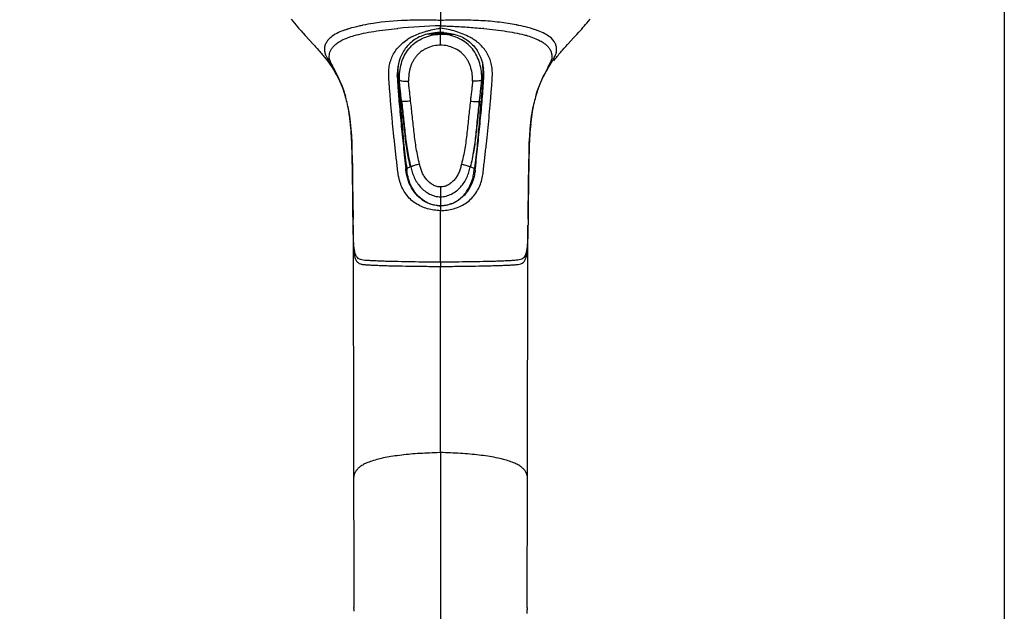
# Model space of a CAD drawing. Header units: millimetres. Extents: x 474 to 890, y 0 to 298.
# Tile 16 of 19: x 729 to 890, y 105 to 202. Entities that reach past the tile are written whole.
import ezdxf

# ---------------------------------------------------------------- set-up
doc = ezdxf.new("R2010")
doc.units = ezdxf.units.MM
doc.header["$LTSCALE"] = 23.1
doc.layers.get('0').update_dxf_attribs({"linetype": 'CONTINUOUS'})
doc.layers.add('20_ALL_FEATURES', color=7, linetype='CONTINUOUS')

msp = doc.modelspace()

# ---------------------------------------------------------------- linework, layer by layer
msp.add_lwpolyline([(474.26, 298.29), (890.02, 298.29), (890.02, -0.5), (474.26, -0.5)], close=True)
at = {"layer": '20_ALL_FEATURES', "color": 7}
for p, q in [((797.76, 204.46), (797.76, 202.18)), ((773.3, 202.36), (773.57, 202.04)), ((773.57, 202.04), (773.84, 201.72)), ((773.84, 201.72), (774.12, 201.38)), ((821.28, 201.25), (821.49, 201.49)), ((821.49, 201.49), (821.68, 201.72)), ((821.68, 201.72), (821.97, 202.06)), ((821.97, 202.06), (822.25, 202.4)), ((774.12, 201.38), (774.32, 201.16)), ((774.32, 201.16), (774.52, 200.93)), ((774.52, 200.93), (774.73, 200.69)), ((774.73, 200.69), (774.94, 200.46)), ((774.94, 200.46), (775.15, 200.22)), ((782.44, 200.72), (782.41, 200.71)), ((790.68, 200.86), (790.77, 200.87)), ((797.76, 199.97), (797.76, 200.19)), ((813.14, 200.7), (813.12, 200.7)), ((813.14, 200.7), (813.12, 200.7)), ((819.59, 199.36), (820.07, 199.89)), ((820.07, 199.89), (820.41, 200.27)), ((820.41, 200.27), (820.64, 200.52)), ((820.64, 200.52), (820.86, 200.77)), ((820.86, 200.77), (821.07, 201.01)), ((821.07, 201.01), (821.28, 201.25)), ((775.59, 199.73), (776.93, 198.28)), ((818.27, 197.93), (818.55, 198.23)), ((818.55, 198.23), (819.59, 199.36)), ((777.32, 197.85), (777.58, 197.56)), ((817.71, 197.3), (817.99, 197.62)), ((817.99, 197.62), (818.27, 197.93)), ((816.23, 195.86), (816.24, 195.87)), ((790.68, 193.58), (790.68, 193.42)), ((790.78, 193.58), (790.79, 193.43)), ((790.78, 193.58), (790.79, 193.43)), ((791.01, 192.49), (790.78, 193.58)), ((804.51, 192.49), (804.74, 193.59)), ((804.74, 193.59), (804.73, 193.45)), ((804.74, 193.59), (804.73, 193.45)), ((804.84, 193.44), (804.84, 193.74)), ((804.84, 193.45), (804.84, 193.44)), ((790.68, 193.1), (790.68, 193.12)), ((804.67, 192.67), (804.64, 192.38)), ((804.68, 192.67), (804.65, 192.37)), ((783.26, 180.83), (783.33, 178.16)), ((783.33, 178.16), (783.37, 175.74)), ((792.03, 178.29), (792.07, 177.93)), ((792.23, 177.83), (792.08, 177.78)), ((792.82, 178.19), (792.23, 177.93)), ((802.7, 178.19), (803.29, 177.93)), ((803.31, 178.02), (803.29, 177.93)), ((803.31, 178.02), (803.29, 177.93)), ((812.15, 175.74), (812.19, 178.16)), ((783.37, 175.74), (783.44, 169.64)), ((812.08, 169.64), (812.15, 175.74)), ((796.05, 172.17), (796.03, 172.14)), ((797.29, 171.89), (797.29, 171.84)), ((797.76, 171.82), (797.76, 171.03)), ((797.76, 162.6), (797.76, 171.03)), ((798.23, 171.84), (798.23, 171.89)), ((799.49, 172.14), (799.46, 172.17)), ((783.44, 169.64), (783.44, 169.73)), ((783.44, 169.59), (783.44, 169.64)), ((783.44, 169.13), (783.44, 169.59)), ((812.09, 170.03), (812.08, 169.64)), ((812.08, 169.64), (812.08, 169.42)), ((783.45, 168.66), (783.46, 163.15)), ((812.06, 166.97), (812.07, 168.66)), ((811.99, 126.18), (812.06, 166.97)), ((783.46, 163.15), (783.58, 106.07)), ((784.01, 163.54), (784.02, 163.53)), ((797.76, 131.43), (797.76, 99.89)), ((811.94, 106.07), (811.99, 126.18)), ((783.58, 106.07), (783.58, 106.07)), ((811.94, 106.07), (811.94, 106.07))]:
    msp.add_line(p, q, dxfattribs=at)
at = {"layer": '20_ALL_FEATURES', "color": 4}
for p, q in [((797.76, 198.11), (797.76, 199.9)), ((791.02, 192.44), (791.01, 192.49)), ((804.5, 192.44), (804.51, 192.49)), ((791.75, 181.95), (791.7, 181.95)), ((803.77, 181.95), (803.89, 181.95)), ((792.89, 178.22), (792.82, 178.19)), ((802.63, 178.22), (802.7, 178.19)), ((797.76, 173.31), (797.76, 171.87)), ((797.76, 131.43), (797.16, 131.41)), ((783.53, 127.07), (783.53, 127.06)), ((811.99, 127.07), (811.99, 127.07))]:
    msp.add_line(p, q, dxfattribs=at)
at = {"layer": '20_ALL_FEATURES', "color": 7}
for points in [[(775.15, 200.22), (775.26, 200.1), (775.59, 199.73)], [(776.93, 198.28), (777.19, 198), (777.32, 197.85)], [(777.58, 197.56), (777.85, 197.25), (777.99, 197.1), (778.12, 196.94), (778.26, 196.78), (778.4, 196.62), (778.54, 196.45), (778.67, 196.28), (778.81, 196.11), (778.95, 195.94), (779.08, 195.76), (779.22, 195.59)], [(816.28, 195.55), (816.42, 195.74), (816.56, 195.93), (816.71, 196.11), (816.85, 196.29), (817, 196.46), (817.14, 196.64), (817.28, 196.81), (817.43, 196.98), (817.57, 197.14), (817.71, 197.3)], [(779.22, 195.59), (779.35, 195.4), (779.49, 195.22), (779.62, 195.03), (779.76, 194.84), (779.89, 194.64), (780.02, 194.45), (780.15, 194.24), (780.28, 194.04), (780.41, 193.83), (780.53, 193.62), (780.65, 193.4), (780.78, 193.18), (780.9, 192.96), (781.01, 192.73), (781.13, 192.5), (781.24, 192.27), (781.35, 192.03), (781.46, 191.79), (781.56, 191.54), (781.66, 191.29), (781.76, 191.03), (781.86, 190.77), (781.95, 190.51), (782.04, 190.24), (782.13, 189.97), (782.2, 189.73)], [(782.6, 188.11), (782.72, 187.41), (782.87, 186.48)], [(812.53, 185.5), (812.65, 186.48), (812.79, 187.4), (812.93, 188.1)], [(782.87, 186.48), (782.99, 185.5), (783.09, 184.45), (783.17, 183.31), (783.23, 182.08), (783.26, 180.83)], [(812.19, 178.16), (812.26, 180.83), (812.29, 182.08), (812.35, 183.3), (812.43, 184.45), (812.53, 185.5)]]:
    msp.add_lwpolyline(points, dxfattribs=at)
for centre, radius, start, end in [((793.29, 160.68), 41.53, 99.056, 101.4855), ((802.78, 163.46), 38.69, 78.8439, 79.0013), ((787.01, 186.5), 14.93, 107.9671, 109.1192), ((787.66, 184.49), 17.05, 106.6951, 107.8479), ((801.14, 90.46), 110.9, 91.7477, 95.3654), ((797.73, 191.33), 8.86, 89.8345, 93.1687), ((797.76, 152.48), 47.49, 90.2015, 90.6039), ((797.76, 152.02), 47.94, 89.999, 90.2026), ((797.78, 191.38), 8.82, 86.8065, 90.1603), ((797.76, 152.01), 47.96, 89.8082, 90.001), ((797.76, 152.44), 47.53, 89.4221, 89.8091), ((796.22, 110.29), 90.97, 84.5579, 84.6809), ((803.15, 165.3), 36.81, 78.343, 78.8465), ((807.72, 184.05), 17.5, 72.2053, 74.2168), ((808.25, 185.73), 15.74, 71.9955, 72.1854), ((808.67, 187.01), 14.4, 70.6502, 71.9279), ((809.3, 188.77), 12.53, 69.2716, 70.6689), ((797.51, 191.11), 9.47, 117.3075, 122.6094), ((798.05, 191.14), 9.43, 57.1314, 61.4273), ((807.12, 183.21), 17.15, 73.5877, 74.2192), ((801.81, 208.91), 26.03, 210.1347, 210.5298), ((817.24, 218.02), 43.94, 210.5293, 210.7766), ((788.27, 212.09), 32.33, 329.2792, 329.8554), ((799.18, 193.25), 8.5, 177.7192, 178.0023), ((799.21, 193.25), 8.53, 178.0025, 178.8146), ((799.09, 193.25), 8.41, 174.4938, 177.7245), ((801.08, 193.76), 10.3, 173.647, 180.1651), ((801.11, 193.76), 10.33, 180.1617, 181.0079), ((855.8, 197.6), 65.14, 183.6648, 183.9331), ((794.43, 193.77), 10.31, 358.9944, 6.5969), ((738.03, 197.72), 66.84, 356.0595, 356.3373), ((796.49, 193.26), 8.36, 1.2953, 6.9923), ((779.61, 193.32), 11.07, 358.9572, 359.1338), ((787.02, 193), 3.66, 0.8416, 1.9137), ((726.6, 198.51), 78.29, 355.7237, 356.0567), ((793.45, 193.32), 11.39, 357.7457, 358.9783), ((831.42, 184.43), 18.87, 162.802, 163.8608), ((744.21, 181.28), 39.01, 5.607, 6.8547), ((850.53, 181.37), 38.22, 173.0227, 174.1749), ((911.82, 195.26), 120.86, 188.0966, 188.2924), ((819.25, 180.47), 27.14, 185.3522, 185.5655), ((810.14, 179.57), 17.99, 185.5381, 186.3466), ((783.76, 179.73), 19.62, 353.7034, 354.7442), ((768.36, 181.68), 35.3, 353.4717, 354.0272), ((797.79, 176.97), 5.1, 250.1145, 261.709), ((797.77, 177.79), 5.91, 263.0078, 264.5352), ((797.77, 177.75), 5.88, 264.5344, 268.3674), ((797.77, 176.7), 4.88, 267.3372, 269.917), ((797.77, 177.72), 5.85, 268.3692, 269.9065), ((797.75, 177.74), 5.87, 270.1004, 275.4672), ((797.74, 177.78), 5.91, 275.4653, 276.993), ((797.73, 176.95), 5.09, 278.2785, 288.5979), ((797.7, 177.04), 5.18, 288.5832, 289.8662), ((785.27, 164.33), 1.49, 212.1874, 212.5814)]:
    msp.add_arc(centre, radius, start, end, dxfattribs=at)
at = {"layer": '20_ALL_FEATURES', "color": 4}
for centre, radius, start, end in [((797.75, 192.75), 7.14, 89.932, 93.687), ((797.72, 192.03), 7.86, 86.2957, 89.7238), ((799.73, 116.08), 63.86, 86.4653, 86.585)]:
    msp.add_arc(centre, radius, start, end, dxfattribs=at)
at = {"layer": '20_ALL_FEATURES', "color": 7}
for points, knots in [([(797.76, 202.18), (796.79, 202.21), (794.87, 202.24), (791.2, 202.19), (788.49, 201.96), (786.75, 201.69)], [0, 0, 0, 0, 0.263224, 0.521647, 1, 1, 1, 1]), ([(810.17, 201.44), (809.26, 201.61), (807.33, 201.92), (804.29, 202.17), (801.07, 202.25), (798.87, 202.21), (797.76, 202.18)], [0, 0, 0, 0, 0.223485, 0.470353, 0.731924, 1, 1, 1, 1]), ([(797.76, 202.18), (797.76, 202.08), (797.76, 201.91), (797.76, 201.69), (797.76, 201.49), (797.76, 201.37), (797.76, 201.3)], [0, 0, 0, 0, 0.331625, 0.589259, 0.76842, 1, 1, 1, 1]), ([(781.55, 200.4), (781.2, 200.26), (780.59, 199.97), (779.82, 199.45), (779.28, 198.92), (778.93, 198.37), (778.76, 197.81), (778.75, 197.35), (778.8, 196.98), (778.86, 196.67), (779.04, 196.29), (779.2, 196.01), (779.3, 195.85)], [0, 0, 0, 0, 0.186141, 0.336002, 0.458927, 0.563221, 0.656875, 0.746785, 0.79207, 0.839111, 0.906241, 1, 1, 1, 1]), ([(782.12, 200.61), (782.07, 200.6), (781.88, 200.53), (781.69, 200.45), (781.55, 200.4)], [0, 0, 0, 0, 0.258695, 1, 1, 1, 1]), ([(785.02, 201.37), (784.81, 201.33), (784.06, 201.17), (783.31, 200.98), (782.76, 200.82)], [0, 0, 0, 0, 0.266658, 1, 1, 1, 1]), ([(783.64, 199.7), (784.13, 199.84), (785.19, 200.1), (787.54, 200.52), (789.39, 200.74), (790.68, 200.86)], [0, 0, 0, 0, 0.215157, 0.457724, 1, 1, 1, 1]), ([(795.54, 199.92), (795.19, 199.83), (794.52, 199.6), (793.6, 199.12), (792.78, 198.5), (791.88, 197.53), (791.07, 196.05), (790.78, 194.73), (790.72, 194.06)], [0, 0, 0, 0, 0.132456, 0.260518, 0.384988, 0.507195, 0.750461, 1, 1, 1, 1]), ([(793.16, 199.53), (793.48, 199.69), (794.13, 199.99), (794.98, 200.28), (795.69, 200.49), (796.41, 200.66), (796.95, 200.79), (797.32, 200.84)], [0, 0, 0, 0, 0.24396, 0.492288, 0.617957, 0.744528, 1, 1, 1, 1]), ([(797.24, 200.18), (797.1, 200.17), (796.52, 200.13), (795.95, 200.02), (795.54, 199.92)], [0, 0, 0, 0, 0.252602, 1, 1, 1, 1]), ([(797.25, 199.96), (797.1, 199.96), (796.53, 199.95), (795.96, 199.93), (795.54, 199.91)], [0, 0, 0, 0, 0.269415, 1, 1, 1, 1]), ([(797.32, 200.84), (797.39, 200.85), (797.5, 200.87), (797.65, 200.89), (797.72, 200.9), (797.76, 200.91)], [0, 0, 0, 0, 0.499619, 0.749282, 1, 1, 1, 1]), ([(797.76, 200.91), (797.76, 200.94), (797.76, 201.07), (797.76, 201.2), (797.76, 201.3)], [0, 0, 0, 0, 0.261583, 1, 1, 1, 1]), ([(797.76, 201.3), (798.05, 201.29), (798.64, 201.27), (800.1, 201.21), (802.1, 201.09), (803.81, 200.95), (804.65, 200.88)], [0, 0, 0, 0, 0.128066, 0.255548, 0.632306, 1, 1, 1, 1]), ([(797.76, 200.19), (797.76, 200.25), (797.76, 200.49), (797.76, 200.73), (797.76, 200.91)], [0, 0, 0, 0, 0.258453, 1, 1, 1, 1]), ([(802.56, 199.42), (802.2, 199.61), (801.45, 199.96), (800.27, 200.38), (799.03, 200.7), (798.18, 200.85), (797.76, 200.91)], [0, 0, 0, 0, 0.242965, 0.490861, 0.743184, 1, 1, 1, 1]), ([(798.24, 199.96), (798.4, 199.96), (798.99, 199.95), (799.58, 199.93), (800.01, 199.91)], [0, 0, 0, 0, 0.269944, 1, 1, 1, 1]), ([(798.28, 200.18), (798.42, 200.17), (799.01, 200.12), (799.58, 200.02), (800.01, 199.91)], [0, 0, 0, 0, 0.252802, 1, 1, 1, 1]), ([(800.01, 199.91), (800.34, 199.82), (800.99, 199.6), (802.17, 198.99), (803.42, 197.9), (804.39, 196.19), (804.7, 194.93), (804.78, 194.28)], [0, 0, 0, 0, 0.132689, 0.261044, 0.507531, 0.750921, 1, 1, 1, 1]), ([(804.84, 200.86), (806.11, 200.74), (807.94, 200.52), (810.25, 200.11), (811.3, 199.86), (811.79, 199.72)], [0, 0, 0, 0, 0.540982, 0.783811, 1, 1, 1, 1]), ([(812.48, 200.9), (812.33, 200.94), (811.71, 201.11), (811.07, 201.25), (810.59, 201.35)], [0, 0, 0, 0, 0.235925, 1, 1, 1, 1]), ([(816.24, 195.87), (816.33, 196.04), (816.49, 196.32), (816.65, 196.66), (816.7, 196.88), (816.73, 197.06), (816.77, 197.38), (816.75, 197.86), (816.47, 198.68), (815.77, 199.43), (814.76, 200.06), (814.1, 200.35), (813.73, 200.49)], [0, 0, 0, 0, 0.091014, 0.154805, 0.178101, 0.200721, 0.245326, 0.334104, 0.427286, 0.655223, 0.808496, 1, 1, 1, 1]), ([(779.54, 196.3), (779.55, 196.45), (779.58, 196.76), (779.73, 197.22), (780, 197.67), (780.39, 198.12), (780.94, 198.56), (781.67, 198.97), (782.58, 199.37), (783.27, 199.59), (783.64, 199.7)], [0, 0, 0, 0, 0.079499, 0.162251, 0.252277, 0.354799, 0.475908, 0.620647, 0.793991, 1, 1, 1, 1]), ([(797.76, 171.03), (797.4, 171.04), (796.68, 171.11), (795.63, 171.33), (794.61, 171.7), (793.66, 172.21), (792.81, 172.87), (792.09, 173.69), (791.54, 174.62), (791.2, 175.45), (790.99, 176.14), (790.84, 176.84), (790.73, 177.73), (790.62, 178.8), (790.49, 179.87), (790.37, 180.94), (790.26, 182), (790.14, 183.06), (790.02, 184.12), (789.92, 185.18), (789.79, 186.59), (789.67, 187.98), (789.55, 189.37), (789.47, 190.41), (789.39, 191.43), (789.31, 192.44), (789.27, 193.28), (789.28, 193.94), (789.34, 194.59), (789.51, 195.39), (789.84, 196.29), (790.31, 197.13), (790.9, 197.88), (791.6, 198.54), (792.13, 198.91), (792.4, 199.09)], [0, 0, 0, 0, 0.032347, 0.064689, 0.097028, 0.129365, 0.161688, 0.194015, 0.226346, 0.258687, 0.274866, 0.291034, 0.323367, 0.355665, 0.387935, 0.420162, 0.452338, 0.484452, 0.516489, 0.54843, 0.580258, 0.643472, 0.6748, 0.705895, 0.736713, 0.767205, 0.797312, 0.812194, 0.826957, 0.856137, 0.884939, 0.913527, 0.942109, 0.970875, 1, 1, 1, 1]), ([(797.76, 171.03), (798.12, 171.04), (798.83, 171.11), (799.89, 171.33), (800.9, 171.7), (801.85, 172.2), (802.71, 172.87), (803.42, 173.68), (803.98, 174.6), (804.39, 175.6), (804.65, 176.65), (804.77, 177.54), (804.84, 178.25), (804.92, 178.96), (805.02, 179.85), (805.14, 180.91), (805.3, 182.33), (805.5, 184.09), (805.69, 186.2), (805.85, 187.95), (805.97, 189.33), (806.05, 190.36), (806.13, 191.38), (806.21, 192.4), (806.25, 193.23), (806.24, 193.89), (806.19, 194.54), (806.03, 195.34), (805.7, 196.25), (805.24, 197.08), (804.65, 197.84), (803.96, 198.5), (803.44, 198.88), (803.17, 199.06)], [0, 0, 0, 0, 0.032345, 0.064685, 0.097021, 0.129354, 0.161671, 0.193994, 0.226322, 0.258658, 0.290983, 0.323311, 0.339465, 0.35561, 0.387871, 0.420097, 0.452273, 0.516417, 0.580189, 0.643412, 0.674735, 0.705833, 0.736683, 0.767206, 0.797296, 0.81216, 0.826929, 0.856156, 0.884984, 0.913569, 0.942143, 0.970893, 1, 1, 1, 1]), ([(811.97, 199.67), (812.35, 199.55), (813.05, 199.32), (813.98, 198.9), (814.7, 198.47), (815.24, 198.01), (815.62, 197.53), (815.82, 197.13), (815.91, 196.81), (815.96, 196.57), (815.97, 196.33), (815.98, 196.18), (815.98, 196.1)], [0, 0, 0, 0, 0.208263, 0.381778, 0.525381, 0.644725, 0.745766, 0.835216, 0.877419, 0.91863, 0.959345, 1, 1, 1, 1]), ([(779.48, 195.53), (779.71, 195.16), (780.19, 194.34), (780.92, 193.01), (781.63, 191.47), (782.02, 190.35), (782.19, 189.77)], [0, 0, 0, 0, 0.204765, 0.445795, 0.713307, 1, 1, 1, 1]), ([(779.54, 196.01), (779.54, 196.03), (779.53, 196.13), (779.54, 196.23), (779.54, 196.3)], [0, 0, 0, 0, 0.26805, 1, 1, 1, 1]), ([(779.63, 195.7), (779.62, 195.73), (779.58, 195.83), (779.55, 195.93), (779.54, 196.01)], [0, 0, 0, 0, 0.28528, 1, 1, 1, 1]), ([(782.6, 188.11), (782.43, 188.93), (782.02, 190.49), (781.29, 192.31), (780.67, 193.59), (780.26, 194.4), (779.9, 195.09), (779.7, 195.51), (779.63, 195.7)], [0, 0, 0, 0, 0.308768, 0.590394, 0.716502, 0.829333, 0.925372, 1, 1, 1, 1]), ([(815.92, 195.79), (815.86, 195.6), (815.67, 195.19), (815.32, 194.51), (814.9, 193.69), (814.44, 192.76), (813.99, 191.72), (813.42, 190.18), (813.1, 188.95), (812.93, 188.1)], [0, 0, 0, 0, 0.071193, 0.165371, 0.277544, 0.403889, 0.541348, 0.687776, 1, 1, 1, 1]), ([(813.4, 190.01), (813.58, 190.57), (813.97, 191.65), (814.66, 193.14), (815.38, 194.43), (815.85, 195.22), (816.06, 195.58)], [0, 0, 0, 0, 0.287363, 0.555061, 0.795865, 1, 1, 1, 1]), ([(815.98, 196), (815.98, 195.99), (815.96, 195.91), (815.94, 195.84), (815.92, 195.79)], [0, 0, 0, 0, 0.221219, 1, 1, 1, 1]), ([(815.98, 196.1), (815.98, 196.09), (815.98, 196.06), (815.98, 196.03), (815.98, 196)], [0, 0, 0, 0, 0.238951, 1, 1, 1, 1]), ([(790.68, 193.1), (790.68, 193.1), (790.68, 193.08), (790.68, 193.07), (790.68, 193.06), (790.68, 193.05)], [0, 0, 0, 0, 0.243867, 0.490957, 1, 1, 1, 1]), ([(790.68, 193.05), (790.68, 192.9), (790.7, 192.61), (790.73, 192.01), (790.78, 191.27), (790.84, 190.37), (790.94, 189.15), (791.07, 187.62), (791.25, 185.77), (791.43, 183.91), (791.69, 181.42), (791.89, 179.54), (792.03, 178.29)], [0, 0, 0, 0, 0.029804, 0.059784, 0.12021, 0.18119, 0.242648, 0.366744, 0.492061, 0.618268, 0.745112, 1, 1, 1, 1]), ([(790.68, 193.05), (790.69, 192.89), (790.71, 192.57), (790.75, 191.94), (790.81, 191.15), (790.89, 190.22), (791, 188.99), (791.14, 187.46), (791.32, 185.62), (791.5, 183.79), (791.76, 181.32), (791.99, 179.47), (792.17, 178.24)], [0, 0, 0, 0, 0.032069, 0.064197, 0.127727, 0.190563, 0.25294, 0.376871, 0.500549, 0.624488, 0.749142, 1, 1, 1, 1]), ([(790.81, 193.13), (790.85, 192.49), (790.96, 191.23), (791.18, 188.69), (791.43, 185.52), (791.75, 181.72), (792.05, 179.19), (792.23, 177.93)], [0, 0, 0, 0, 0.124997, 0.250003, 0.499993, 0.749996, 1, 1, 1, 1]), ([(804.65, 192.37), (804.61, 191.78), (804.5, 190.58), (804.3, 188.19), (804.06, 185.19), (803.75, 181.6), (803.48, 179.21), (803.31, 178.02)], [0, 0, 0, 0, 0.125002, 0.250003, 0.49999, 0.749992, 1, 1, 1, 1]), ([(803.47, 178), (803.59, 179.22), (803.86, 181.64), (804.23, 185.26), (804.57, 188.83), (804.75, 191.19), (804.81, 192.36)], [0, 0, 0, 0, 0.254322, 0.506998, 0.75646, 1, 1, 1, 1]), ([(782.94, 185.93), (782.92, 186.12), (782.82, 186.84), (782.71, 187.57), (782.6, 188.11)], [0, 0, 0, 0, 0.250583, 1, 1, 1, 1]), ([(812.93, 188.1), (812.89, 187.93), (812.76, 187.23), (812.66, 186.53), (812.59, 186.01)], [0, 0, 0, 0, 0.250719, 1, 1, 1, 1]), ([(783.44, 169.73), (783.42, 171.02), (783.4, 172.95), (783.38, 175.51), (783.35, 177.43), (783.31, 179.35), (783.26, 181.27), (783.19, 183.18), (783.09, 184.45), (783.03, 185.09)], [0, 0, 0, 0, 0.251313, 0.376142, 0.50097, 0.625806, 0.750776, 0.875439, 1, 1, 1, 1]), ([(812.51, 185.24), (812.44, 184.61), (812.34, 183.35), (812.27, 181.46), (812.22, 179.56), (812.18, 177.66), (812.15, 175.76), (812.12, 173.22), (812.1, 171.31), (812.09, 170.03)], [0, 0, 0, 0, 0.124716, 0.249238, 0.374289, 0.499142, 0.623987, 0.748833, 1, 1, 1, 1]), ([(792.08, 177.78), (792.08, 177.81), (792.08, 177.86), (792.07, 177.91), (792.07, 177.92)], [0, 0, 0, 0, 0.742484, 1, 1, 1, 1]), ([(795.58, 172.32), (795.1, 172.54), (794.21, 173.15), (793.16, 174.38), (792.45, 175.82), (792.2, 176.87), (792.13, 177.39)], [0, 0, 0, 0, 0.249889, 0.499869, 0.74994, 1, 1, 1, 1]), ([(795.82, 172.23), (795.31, 172.45), (794.35, 173.07), (793.26, 174.38), (792.67, 175.66), (792.37, 176.75), (792.29, 177.3), (792.26, 177.58)], [0, 0, 0, 0, 0.250056, 0.499975, 0.749814, 0.874937, 1, 1, 1, 1]), ([(799.49, 172.14), (800.03, 172.35), (801.05, 172.95), (802.21, 174.28), (802.83, 175.6), (803.14, 176.72), (803.23, 177.29), (803.26, 177.58)], [0, 0, 0, 0, 0.250032, 0.49996, 0.749798, 0.874933, 1, 1, 1, 1]), ([(803.43, 177.66), (803.4, 177.39), (803.32, 176.85), (803.04, 175.78), (802.46, 174.52), (801.42, 173.22), (800.5, 172.58), (800.01, 172.34)], [0, 0, 0, 0, 0.12516, 0.250414, 0.500465, 0.750343, 1, 1, 1, 1]), ([(797.54, 171.82), (797.37, 171.83), (796.7, 171.9), (796.04, 172.1), (795.58, 172.32)], [0, 0, 0, 0, 0.250638, 1, 1, 1, 1]), ([(800.01, 172.34), (799.66, 172.17), (799.11, 171.98), (798.44, 171.86), (798.1, 171.83), (797.91, 171.82), (797.81, 171.82), (797.76, 171.82)], [0, 0, 0, 0, 0.499564, 0.749725, 0.874856, 0.937428, 1, 1, 1, 1]), ([(812.08, 169.42), (812.07, 168.78), (812.06, 167.55), (812.01, 166.07), (811.93, 165.04), (811.84, 164.43), (811.71, 163.93), (811.58, 163.65), (811.51, 163.54)], [0, 0, 0, 0, 0.325607, 0.619627, 0.743372, 0.846973, 0.93138, 1, 1, 1, 1]), ([(784.01, 163.54), (783.86, 163.78), (783.71, 164.26), (783.6, 164.96), (783.52, 165.94), (783.47, 167.34), (783.45, 168.51), (783.44, 169.13)], [0, 0, 0, 0, 0.153214, 0.256206, 0.379152, 0.672177, 1, 1, 1, 1]), ([(783.45, 168.56), (783.46, 167.71), (783.46, 166.48), (783.52, 164.96), (783.58, 164.29), (783.63, 163.98)], [0, 0, 0, 0, 0.560324, 0.80054, 1, 1, 1, 1]), ([(811.9, 164.04), (811.94, 164.34), (812, 165.01), (812.06, 166.52), (812.06, 167.74), (812.07, 168.58)], [0, 0, 0, 0, 0.200968, 0.441628, 1, 1, 1, 1]), ([(783.63, 163.98), (783.64, 163.93), (783.67, 163.72), (783.71, 163.51), (783.76, 163.36)], [0, 0, 0, 0, 0.272805, 1, 1, 1, 1]), ([(783.76, 163.36), (783.81, 163.18), (783.93, 162.87), (784.23, 162.5), (784.57, 162.33), (784.87, 162.25), (785.12, 162.22), (785.41, 162.2), (785.84, 162.17), (786.46, 162.13), (787.29, 162.09), (788.22, 162.06), (789.24, 162.02), (790.74, 161.99), (792.72, 161.95), (795.2, 161.92), (796.9, 161.91), (797.76, 161.91)], [0, 0, 0, 0, 0.037049, 0.067444, 0.097051, 0.113246, 0.130905, 0.150361, 0.171812, 0.22088, 0.278092, 0.342682, 0.413217, 0.488613, 0.650488, 0.822372, 1, 1, 1, 1]), ([(797.76, 162.6), (796.96, 162.6), (795.38, 162.61), (793.06, 162.64), (790.86, 162.68), (789.14, 162.72), (787.87, 162.77), (787.04, 162.8), (786.31, 162.84), (785.67, 162.88), (785.13, 162.91), (784.67, 163), (784.28, 163.2), (784.09, 163.41), (784.02, 163.53)], [0, 0, 0, 0, 0.172428, 0.340171, 0.499, 0.644941, 0.710839, 0.770781, 0.823726, 0.869374, 0.907996, 0.940641, 0.969887, 1, 1, 1, 1]), ([(811.51, 163.54), (811.44, 163.42), (811.25, 163.2), (810.86, 163), (810.4, 162.92), (809.86, 162.88), (809.22, 162.84), (808.49, 162.8), (807.66, 162.77), (806.39, 162.72), (804.67, 162.68), (802.47, 162.64), (800.15, 162.62), (798.56, 162.61), (797.76, 162.6)], [0, 0, 0, 0, 0.030217, 0.059455, 0.092028, 0.130562, 0.176122, 0.228997, 0.28889, 0.354766, 0.500724, 0.659621, 0.827462, 1, 1, 1, 1]), ([(797.76, 161.91), (798.63, 161.91), (800.33, 161.92), (802.82, 161.95), (804.81, 161.99), (806.31, 162.03), (807.33, 162.06), (808.26, 162.09), (809.09, 162.13), (809.71, 162.17), (810.14, 162.2), (810.5, 162.23), (810.9, 162.3), (811.31, 162.52), (811.61, 162.91), (811.72, 163.22), (811.77, 163.4)], [0, 0, 0, 0, 0.177872, 0.349951, 0.51192, 0.5873, 0.65776, 0.722209, 0.779163, 0.827936, 0.84922, 0.868511, 0.902043, 0.931582, 0.962271, 1, 1, 1, 1]), ([(811.77, 163.4), (811.79, 163.45), (811.84, 163.66), (811.88, 163.87), (811.9, 164.04)], [0, 0, 0, 0, 0.228086, 1, 1, 1, 1]), ([(797.76, 162.6), (797.76, 162.56), (797.76, 162.46), (797.76, 162.29), (797.76, 162.1), (797.76, 161.97), (797.76, 161.91)], [0, 0, 0, 0, 0.174394, 0.442189, 0.742134, 1, 1, 1, 1]), ([(797.76, 131.43), (797.76, 133.97), (797.76, 144.13), (797.76, 154.29), (797.76, 161.91)], [0, 0, 0, 0, 0.249853, 1, 1, 1, 1]), ([(783.63, 105.44), (783.62, 105.53), (783.62, 105.68), (783.6, 105.86), (783.59, 105.97), (783.59, 106.02), (783.59, 106.05), (783.58, 106.07), (783.58, 106.07)], [0, 0, 0, 0, 0.423399, 0.736027, 0.847145, 0.927464, 0.978038, 1, 1, 1, 1]), ([(811.92, 105.93), (811.92, 105.88), (811.9, 105.6), (811.88, 105.31), (811.87, 105.07)], [0, 0, 0, 0, 0.169354, 1, 1, 1, 1]), ([(811.94, 106.07), (811.94, 106.06), (811.93, 106.01), (811.93, 105.96), (811.92, 105.93)], [0, 0, 0, 0, 0.293047, 1, 1, 1, 1])]:
    msp.add_open_spline(points, degree=3, knots=knots, dxfattribs=at)
at = {"layer": '20_ALL_FEATURES', "color": 4}
for points, knots in [([(791.02, 192.44), (791.01, 192.89), (791.05, 193.79), (791.31, 195.12), (791.79, 196.39), (792.52, 197.53), (793.48, 198.49), (794.63, 199.22), (795.92, 199.71), (796.83, 199.85), (797.29, 199.88)], [0, 0, 0, 0, 0.125048, 0.249617, 0.373706, 0.497523, 0.62165, 0.74662, 0.872772, 1, 1, 1, 1]), ([(804.5, 192.44), (804.51, 192.89), (804.47, 193.79), (804.21, 195.12), (803.73, 196.39), (803, 197.53), (802.04, 198.49), (800.88, 199.22), (799.6, 199.71), (798.69, 199.85), (798.23, 199.88)], [0, 0, 0, 0, 0.12504, 0.249608, 0.373705, 0.497523, 0.621659, 0.746625, 0.872796, 1, 1, 1, 1]), ([(797.76, 198.11), (797.39, 198.11), (796.64, 198.04), (795.74, 197.75), (795.08, 197.4), (794.61, 197.1), (794.18, 196.75), (793.8, 196.34), (793.48, 195.9), (793.2, 195.42), (792.96, 194.93), (792.78, 194.41), (792.65, 193.87), (792.54, 193.14), (792.51, 192.59), (792.52, 192.22)], [0, 0, 0, 0, 0.126763, 0.252968, 0.315854, 0.378632, 0.441162, 0.503329, 0.565419, 0.627501, 0.689433, 0.7513, 0.813339, 0.875536, 1, 1, 1, 1]), ([(803, 192.22), (803.02, 192.95), (802.89, 194.07), (802.42, 195.27), (802.05, 195.9), (801.61, 196.49), (800.92, 197.12), (799.96, 197.69), (798.89, 198.04), (798.14, 198.11), (797.76, 198.11)], [0, 0, 0, 0, 0.248058, 0.37205, 0.434158, 0.496285, 0.621139, 0.746721, 0.873104, 1, 1, 1, 1]), ([(791.39, 188.96), (791.35, 189.25), (791.29, 189.83), (791.19, 190.7), (791.1, 191.57), (791.03, 192.15), (791.02, 192.44)], [0, 0, 0, 0, 0.250962, 0.501543, 0.751375, 1, 1, 1, 1]), ([(791.02, 192.44), (791.03, 192.42), (791.07, 192.38), (791.23, 192.31), (791.53, 192.25), (791.99, 192.22), (792.33, 192.22), (792.52, 192.22)], [0, 0, 0, 0, 0.042194, 0.110021, 0.329048, 0.639333, 1, 1, 1, 1]), ([(792.87, 188.96), (792.84, 189.24), (792.78, 189.79), (792.7, 190.48), (792.64, 191.03), (792.6, 191.37), (792.57, 191.65), (792.54, 191.91), (792.52, 192.1), (792.52, 192.22)], [0, 0, 0, 0, 0.254371, 0.507705, 0.634511, 0.760482, 0.8243, 0.887344, 1, 1, 1, 1]), ([(803, 192.22), (803, 192.1), (802.98, 191.91), (802.95, 191.65), (802.92, 191.37), (802.88, 191.03), (802.81, 190.48), (802.74, 189.79), (802.67, 189.24), (802.64, 188.96)], [0, 0, 0, 0, 0.112656, 0.1757, 0.239518, 0.365489, 0.492295, 0.745629, 1, 1, 1, 1]), ([(804.5, 192.44), (804.49, 192.42), (804.45, 192.38), (804.29, 192.31), (803.99, 192.25), (803.53, 192.22), (803.18, 192.22), (803, 192.22)], [0, 0, 0, 0, 0.042193, 0.11002, 0.329046, 0.639332, 1, 1, 1, 1]), ([(804.13, 188.96), (804.16, 189.25), (804.23, 189.83), (804.32, 190.7), (804.42, 191.57), (804.49, 192.15), (804.5, 192.44)], [0, 0, 0, 0, 0.250962, 0.501539, 0.751375, 1, 1, 1, 1]), ([(792.87, 188.96), (792.7, 188.94), (792.44, 188.92), (792.1, 188.9), (791.87, 188.9), (791.68, 188.9), (791.53, 188.91), (791.44, 188.93), (791.39, 188.95), (791.39, 188.96)], [0, 0, 0, 0, 0.353269, 0.52533, 0.680637, 0.809426, 0.906211, 0.968285, 1, 1, 1, 1]), ([(791.39, 188.96), (791.48, 188.07), (791.63, 186.72), (791.82, 184.92), (791.96, 183.57), (792.12, 182.22), (792.32, 180.87), (792.57, 179.54), (792.78, 178.66), (792.89, 178.22)], [0, 0, 0, 0, 0.249552, 0.374615, 0.499774, 0.62496, 0.750104, 0.875132, 1, 1, 1, 1]), ([(792.82, 178.19), (792.61, 179.07), (792.35, 180.41), (792.09, 182.21), (791.94, 183.57), (791.81, 184.92), (791.62, 186.72), (791.48, 188.07), (791.39, 188.96)], [0, 0, 0, 0, 0.250648, 0.37592, 0.501094, 0.626159, 0.751042, 1, 1, 1, 1]), ([(794.33, 178.66), (794.22, 179.08), (794.03, 179.92), (793.7, 181.62), (793.43, 183.77), (793.16, 186.37), (792.97, 188.1), (792.87, 188.96)], [0, 0, 0, 0, 0.124459, 0.248831, 0.498404, 0.749658, 1, 1, 1, 1]), ([(802.64, 188.96), (802.55, 188.1), (802.35, 186.36), (802.09, 183.77), (801.82, 181.61), (801.49, 179.91), (801.29, 179.07), (801.18, 178.65)], [0, 0, 0, 0, 0.250345, 0.501602, 0.751172, 0.875548, 1, 1, 1, 1]), ([(804.13, 188.96), (804.03, 188.07), (803.89, 186.72), (803.7, 184.92), (803.56, 183.57), (803.4, 182.22), (803.2, 180.87), (802.94, 179.54), (802.74, 178.66), (802.63, 178.22)], [0, 0, 0, 0, 0.249553, 0.374615, 0.499773, 0.624962, 0.750105, 0.875125, 1, 1, 1, 1]), ([(802.64, 188.96), (802.82, 188.94), (803.08, 188.92), (803.42, 188.9), (803.65, 188.9), (803.84, 188.9), (803.99, 188.91), (804.08, 188.93), (804.12, 188.95), (804.13, 188.96)], [0, 0, 0, 0, 0.354156, 0.526361, 0.681593, 0.810133, 0.906605, 0.968417, 1, 1, 1, 1]), ([(802.7, 178.19), (802.91, 179.07), (803.17, 180.41), (803.42, 182.21), (803.58, 183.56), (803.71, 184.92), (803.89, 186.72), (804.04, 188.07), (804.13, 188.96)], [0, 0, 0, 0, 0.250647, 0.37592, 0.501095, 0.626159, 0.751042, 1, 1, 1, 1]), ([(794.34, 178.65), (794.16, 178.61), (793.84, 178.53), (793.46, 178.42), (793.2, 178.34), (793.06, 178.29), (792.96, 178.25), (792.91, 178.23), (792.89, 178.22)], [0, 0, 0, 0, 0.353161, 0.662292, 0.7874, 0.887406, 0.958933, 1, 1, 1, 1]), ([(792.89, 178.22), (792.93, 178.07), (793, 177.77), (793.16, 177.17), (793.44, 176.44), (793.9, 175.62), (794.65, 174.64), (795.65, 173.84), (796.82, 173.39), (797.45, 173.31), (797.76, 173.31)], [0, 0, 0, 0, 0.062376, 0.124878, 0.249775, 0.374783, 0.499869, 0.749229, 0.874642, 1, 1, 1, 1]), ([(797.76, 174.91), (797.55, 174.91), (797.13, 174.97), (796.31, 175.31), (795.61, 175.91), (795.07, 176.65), (794.74, 177.27), (794.54, 177.82), (794.43, 178.29), (794.36, 178.54), (794.33, 178.66)], [0, 0, 0, 0, 0.114888, 0.23302, 0.47946, 0.606834, 0.734766, 0.862176, 0.929227, 1, 1, 1, 1]), ([(801.18, 178.65), (801.13, 178.43), (801.05, 178.1), (800.92, 177.66), (800.76, 177.24), (800.49, 176.73), (800.1, 176.17), (799.63, 175.67), (799.08, 175.26), (798.45, 174.98), (797.99, 174.91), (797.76, 174.91)], [0, 0, 0, 0, 0.12507, 0.187605, 0.250106, 0.375096, 0.500058, 0.625034, 0.750029, 0.875033, 1, 1, 1, 1]), ([(797.76, 173.31), (798.07, 173.31), (798.7, 173.39), (799.87, 173.84), (800.86, 174.64), (801.62, 175.62), (802.08, 176.44), (802.36, 177.16), (802.52, 177.77), (802.59, 178.07), (802.63, 178.22)], [0, 0, 0, 0, 0.12542, 0.250821, 0.500147, 0.625185, 0.750146, 0.875073, 0.937562, 1, 1, 1, 1]), ([(801.18, 178.65), (801.35, 178.61), (801.68, 178.53), (802.06, 178.42), (802.32, 178.34), (802.46, 178.29), (802.56, 178.25), (802.61, 178.23), (802.63, 178.22)], [0, 0, 0, 0, 0.353165, 0.662299, 0.787408, 0.887413, 0.958936, 1, 1, 1, 1]), ([(797.76, 174.91), (797.76, 174.57), (797.76, 174.04), (797.76, 173.51), (797.76, 173.31)], [0, 0, 0, 0, 0.634517, 1, 1, 1, 1]), ([(797.16, 131.41), (796.63, 131.39), (795.58, 131.34), (794.02, 131.26), (792.51, 131.14), (791.06, 130.97), (789.68, 130.78), (788.09, 130.51), (786.69, 130.12), (785.52, 129.67), (784.89, 129.33), (784.4, 128.97), (784.04, 128.6), (783.78, 128.22), (783.63, 127.83), (783.54, 127.44), (783.53, 127.19), (783.53, 127.06)], [0, 0, 0, 0, 0.104143, 0.206453, 0.305998, 0.401812, 0.492706, 0.577115, 0.7197, 0.775601, 0.822202, 0.861159, 0.894144, 0.923005, 0.949975, 0.97593, 1, 1, 1, 1]), ([(811.99, 127.07), (811.99, 127.33), (811.94, 127.74), (811.72, 128.26), (811.46, 128.64), (811.07, 129.02), (810.55, 129.38), (809.87, 129.72), (809.02, 130.04), (808, 130.34), (806.34, 130.71), (804.51, 130.98), (802.56, 131.17), (800.45, 131.33), (798.84, 131.4), (797.76, 131.43)], [0, 0, 0, 0, 0.049771, 0.076414, 0.105137, 0.137929, 0.176878, 0.223957, 0.280934, 0.34827, 0.425358, 0.601181, 0.696698, 0.795671, 1, 1, 1, 1])]:
    msp.add_open_spline(points, degree=3, knots=knots, dxfattribs=at)
msp.add_open_spline([(797.76, 199.97), (797.76, 199.94), (797.76, 199.92), (797.76, 199.9)], degree=3, dxfattribs=at)
at = {"layer": '20_ALL_FEATURES', "color": 7}
for points in [[(790.68, 193.42), (790.68, 193.33), (790.68, 193.24), (790.68, 193.15)], [(804.84, 193.12), (804.84, 193.23), (804.84, 193.33), (804.84, 193.44)], [(804.81, 192.36), (804.82, 192.53), (804.83, 192.7), (804.84, 192.87)], [(792.13, 177.39), (792.11, 177.52), (792.1, 177.65), (792.08, 177.78)]]:
    msp.add_open_spline(points, degree=3, dxfattribs=at)

doc.saveas('drawing.dxf')
